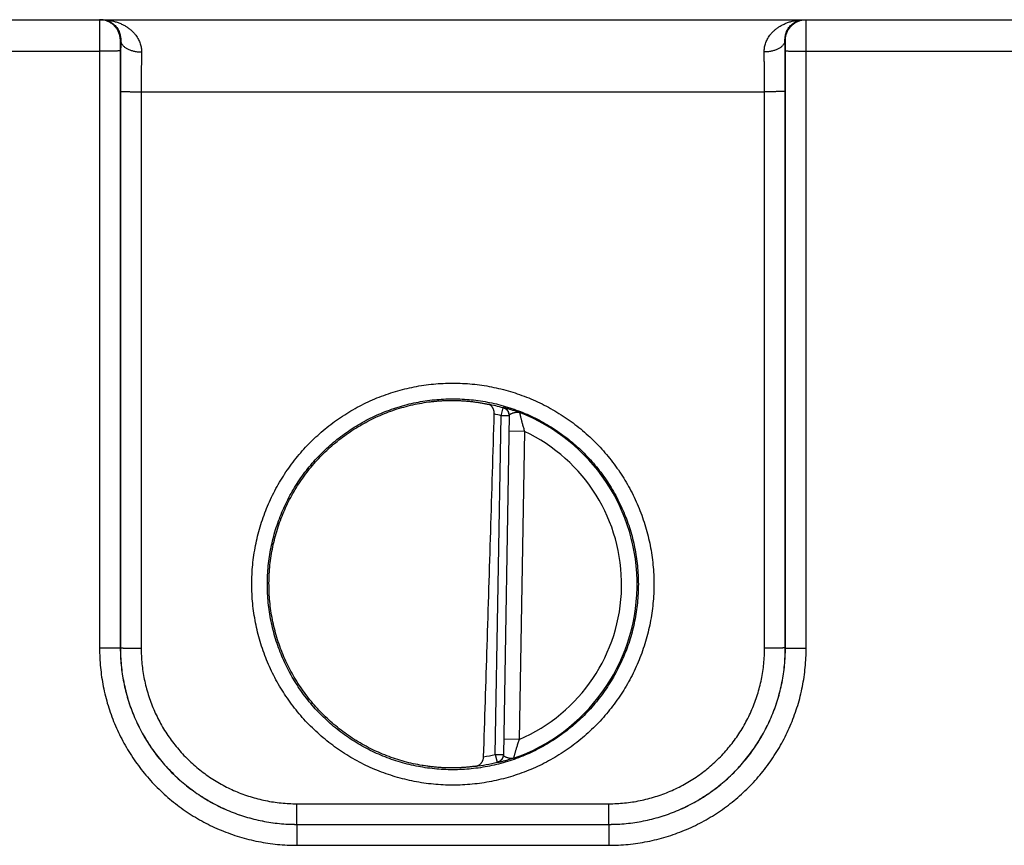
# Model space of a CAD drawing. Header units: inches. Extents: x 0 to 34, y 0 to 22.
# Tile 46 of 109: x 22.1 to 23.1, y 7 to 7.8. Entities that reach past the tile are written whole.
import ezdxf

# ---------------------------------------------------------------- set-up
doc = ezdxf.new("R2010")
doc.units = ezdxf.units.IN
doc.header["$LTSCALE"] = 1.87
doc.header["$MEASUREMENT"] = 0
doc.layers.get('0').update_dxf_attribs({"linetype": 'CONTINUOUS'})

msp = doc.modelspace()

# ---------------------------------------------------------------- linework, layer by layer
at = {"color": 7, "linetype": 'CONTINUOUS'}
for p, q in [((18.29176, 7.80806), (26.0058, 7.80806)), ((22.20179, 7.78806), (22.20145, 7.78806)), ((22.84208, 7.78806), (22.84174, 7.78806)), ((21.93225, 7.7778), (22.18128, 7.7778)), ((22.18128, 7.7778), (22.18137, 7.20246)), ((22.20127, 7.77798), (22.20136, 7.20263)), ((22.84217, 7.20263), (22.84225, 7.77798)), ((22.86216, 7.20246), (22.86225, 7.7778)), ((22.86225, 7.7778), (23.11128, 7.7778)), ((22.20153, 7.73885), (22.20145, 7.20272)), ((22.22153, 7.73867), (22.22144, 7.20254)), ((22.22153, 7.73867), (22.822, 7.73867)), ((22.82208, 7.20254), (22.822, 7.73867)), ((22.84208, 7.20272), (22.842, 7.73885)), ((22.56823, 7.42643), (22.57039, 7.434)), ((22.56253, 7.10018), (22.56823, 7.42643)), ((22.5761, 7.42629), (22.56823, 7.42643)), ((22.57611, 7.42665), (22.5704, 7.09968)), ((22.59084, 7.41122), (22.57584, 7.41149)), ((22.59084, 7.41122), (22.58566, 7.11458)), ((22.20136, 7.20263), (22.20145, 7.20272)), ((22.84217, 7.20263), (22.84208, 7.20272)), ((22.58566, 7.11458), (22.57066, 7.11484)), ((22.56253, 7.10018), (22.57041, 7.10004)), ((22.56253, 7.10018), (22.56443, 7.09254)), ((22.3714, 7.05254), (22.67213, 7.05254)), ((22.3714, 7.03272), (22.3714, 7.05254)), ((22.67213, 7.03272), (22.67213, 7.05254)), ((22.37137, 7.03269), (22.3714, 7.03272)), ((22.37137, 7.03269), (22.67216, 7.03269)), ((22.37137, 7.03269), (22.37137, 7.01252)), ((22.3714, 7.03272), (22.67213, 7.03272)), ((22.67216, 7.03269), (22.67213, 7.03272)), ((22.67216, 7.03269), (22.67216, 7.01252)), ((22.37137, 7.01252), (22.67216, 7.01252))]:
    msp.add_line(p, q, dxfattribs=at)
for radius, start, end in [(0.17675, 74.03059, 78.93522), (0.16888, 74.03064, 76.33344), (0.17756, 289.20158, 68.79843), (0.16257, 293.14471, 64.85529), (0.16888, 280.09603, 283.9696), (0.17675, 277.00613, 283.96941)]:
    msp.add_arc((22.52176, 7.26406), radius, start, end, dxfattribs=at)
for points, knots in [([(22.18145, 7.80806), (22.18142, 7.80806), (22.18146, 7.80788), (22.1814, 7.80769), (22.18142, 7.80723), (22.1814, 7.80666), (22.18139, 7.80591), (22.18137, 7.805), (22.18136, 7.80394), (22.18135, 7.80274), (22.18134, 7.80139), (22.18133, 7.79991), (22.18132, 7.79831), (22.18131, 7.7966), (22.18131, 7.79478), (22.1813, 7.79286), (22.18129, 7.79086), (22.18129, 7.7888), (22.18128, 7.78667), (22.18128, 7.78449), (22.18128, 7.78228), (22.18128, 7.78005), (22.18128, 7.77855), (22.18128, 7.7778)], [0, 0, 0, 0, 0.002841, 0.011259, 0.025222, 0.044656, 0.069451, 0.099468, 0.134537, 0.174456, 0.219003, 0.267926, 0.320945, 0.377757, 0.438036, 0.501426, 0.567554, 0.636035, 0.706483, 0.778501, 0.851692, 0.925659, 1, 1, 1, 1]), ([(22.18309, 7.80806), (22.18403, 7.80806), (22.18589, 7.80792), (22.18861, 7.80727), (22.19115, 7.80624), (22.19345, 7.80488), (22.19547, 7.80327), (22.19719, 7.80147), (22.19861, 7.79955), (22.19973, 7.79757), (22.20058, 7.79559), (22.20119, 7.79362), (22.20158, 7.79171), (22.20178, 7.78986), (22.20181, 7.78865), (22.20179, 7.78806)], [0, 0, 0, 0, 0.092108, 0.183424, 0.273266, 0.360815, 0.445509, 0.526969, 0.604937, 0.679296, 0.7501, 0.817359, 0.881216, 0.941959, 1, 1, 1, 1]), ([(22.18309, 7.80806), (22.18442, 7.80806), (22.18706, 7.80795), (22.19096, 7.80747), (22.19474, 7.80669), (22.19835, 7.80563), (22.20173, 7.80432), (22.20486, 7.8028), (22.20771, 7.8011), (22.21027, 7.79927), (22.21255, 7.79733), (22.21453, 7.79532), (22.21624, 7.79326), (22.21769, 7.79117), (22.21889, 7.78908), (22.21986, 7.787), (22.22062, 7.78493), (22.22118, 7.7829), (22.22156, 7.78089), (22.22177, 7.77891), (22.2218, 7.7776), (22.22179, 7.77695)], [0, 0, 0, 0, 0.072282, 0.143788, 0.213995, 0.282317, 0.348216, 0.411364, 0.471545, 0.528704, 0.582835, 0.634074, 0.68256, 0.728515, 0.772164, 0.81375, 0.853543, 0.891783, 0.92874, 0.964706, 1, 1, 1, 1]), ([(22.20145, 7.78806), (22.20145, 7.78861), (22.2014, 7.78972), (22.2012, 7.79136), (22.20086, 7.79298), (22.20039, 7.79456), (22.19979, 7.79611), (22.19906, 7.79759), (22.19821, 7.79901), (22.19725, 7.80036), (22.19618, 7.80162), (22.19501, 7.80279), (22.19375, 7.80386), (22.1924, 7.80482), (22.19098, 7.80567), (22.18949, 7.8064), (22.18795, 7.807), (22.18637, 7.80747), (22.18475, 7.80781), (22.18365, 7.80795), (22.1831, 7.80799)], [0, 0, 0, 0, 0.055559, 0.111117, 0.166676, 0.222235, 0.277793, 0.333351, 0.388908, 0.444465, 0.500021, 0.555577, 0.611132, 0.666686, 0.722239, 0.777792, 0.833345, 0.888897, 0.944449, 1, 1, 1, 1]), ([(22.82174, 7.77695), (22.82173, 7.7776), (22.82176, 7.77891), (22.82197, 7.78089), (22.82235, 7.7829), (22.82291, 7.78493), (22.82366, 7.787), (22.82464, 7.78908), (22.82584, 7.79117), (22.82729, 7.79326), (22.829, 7.79532), (22.83098, 7.79733), (22.83326, 7.79927), (22.83582, 7.8011), (22.83867, 7.8028), (22.8418, 7.80432), (22.84518, 7.80563), (22.84879, 7.80669), (22.85257, 7.80747), (22.85647, 7.80795), (22.85911, 7.80806), (22.86044, 7.80806)], [0, 0, 0, 0, 0.035294, 0.07126, 0.108217, 0.146457, 0.18625, 0.227836, 0.271485, 0.31744, 0.365925, 0.417164, 0.471296, 0.528455, 0.588636, 0.651784, 0.717683, 0.786005, 0.856212, 0.927718, 1, 1, 1, 1]), ([(22.84174, 7.78806), (22.84172, 7.78865), (22.84175, 7.78986), (22.84195, 7.79171), (22.84234, 7.79362), (22.84295, 7.79559), (22.8438, 7.79757), (22.84492, 7.79955), (22.84634, 7.80147), (22.84806, 7.80327), (22.85008, 7.80488), (22.85238, 7.80624), (22.85492, 7.80727), (22.85763, 7.80792), (22.8595, 7.80806), (22.86044, 7.80806)], [0, 0, 0, 0, 0.058042, 0.118785, 0.182642, 0.249901, 0.320704, 0.395064, 0.473032, 0.554491, 0.639186, 0.726734, 0.816576, 0.907892, 1, 1, 1, 1]), ([(22.84208, 7.78806), (22.84208, 7.78861), (22.84213, 7.78972), (22.84233, 7.79136), (22.84267, 7.79298), (22.84314, 7.79456), (22.84374, 7.79611), (22.84447, 7.79759), (22.84532, 7.79901), (22.84628, 7.80036), (22.84735, 7.80162), (22.84852, 7.80279), (22.84978, 7.80386), (22.85113, 7.80482), (22.85255, 7.80567), (22.85404, 7.8064), (22.85558, 7.807), (22.85716, 7.80747), (22.85878, 7.80781), (22.85988, 7.80795), (22.86043, 7.80799)], [0, 0, 0, 0, 0.055559, 0.111117, 0.166676, 0.222235, 0.277793, 0.333351, 0.388908, 0.444465, 0.500021, 0.555577, 0.611132, 0.666686, 0.722239, 0.777792, 0.833345, 0.888897, 0.944449, 1, 1, 1, 1]), ([(22.86225, 7.7778), (22.86225, 7.77855), (22.86225, 7.78005), (22.86225, 7.78228), (22.86225, 7.78449), (22.86224, 7.78667), (22.86224, 7.7888), (22.86224, 7.79086), (22.86223, 7.79286), (22.86222, 7.79478), (22.86221, 7.7966), (22.86221, 7.79831), (22.8622, 7.79991), (22.86219, 7.80139), (22.86218, 7.80274), (22.86217, 7.80394), (22.86215, 7.805), (22.86214, 7.80591), (22.86213, 7.80666), (22.86211, 7.80723), (22.86212, 7.80769), (22.86207, 7.80788), (22.86211, 7.80806), (22.86208, 7.80806)], [0, 0, 0, 0, 0.074341, 0.148308, 0.221499, 0.293517, 0.363965, 0.432446, 0.498574, 0.561964, 0.622243, 0.679055, 0.732074, 0.780997, 0.825544, 0.865463, 0.900532, 0.930549, 0.955344, 0.974778, 0.988741, 0.997159, 1, 1, 1, 1]), ([(22.20145, 7.78806), (22.20143, 7.78806), (22.20143, 7.78796), (22.20141, 7.78785), (22.2014, 7.78759), (22.20138, 7.78727), (22.20137, 7.78684), (22.20135, 7.78633), (22.20134, 7.78574), (22.20132, 7.78508), (22.20131, 7.78434), (22.2013, 7.78355), (22.20129, 7.7827), (22.20129, 7.7818), (22.20128, 7.78087), (22.20128, 7.77992), (22.20127, 7.77895), (22.20127, 7.7783), (22.20127, 7.77798)], [0, 0, 0, 0, 0.004998, 0.019355, 0.043237, 0.076494, 0.118685, 0.169323, 0.228005, 0.294209, 0.367256, 0.446347, 0.530735, 0.619703, 0.712284, 0.80732, 0.903618, 1, 1, 1, 1]), ([(22.20179, 7.78806), (22.20178, 7.7866), (22.20174, 7.78361), (22.2017, 7.77904), (22.20166, 7.77433), (22.20163, 7.76949), (22.2016, 7.76454), (22.20157, 7.7595), (22.20155, 7.75439), (22.20154, 7.74923), (22.20153, 7.74405), (22.20153, 7.74058), (22.20153, 7.73885)], [0, 0, 0, 0, 0.089434, 0.182259, 0.278114, 0.376607, 0.477336, 0.579876, 0.683816, 0.788752, 0.89428, 1, 1, 1, 1]), ([(22.20179, 7.78806), (22.2018, 7.78774), (22.20187, 7.78709), (22.20212, 7.78613), (22.20252, 7.78519), (22.20307, 7.78427), (22.20375, 7.78338), (22.20457, 7.78252), (22.20552, 7.78171), (22.20658, 7.78095), (22.20776, 7.78024), (22.20905, 7.77958), (22.21042, 7.779), (22.21189, 7.77847), (22.21342, 7.77802), (22.21502, 7.77765), (22.21667, 7.77735), (22.21835, 7.77713), (22.22007, 7.77699), (22.22121, 7.77696), (22.22179, 7.77695)], [0, 0, 0, 0, 0.038863, 0.078512, 0.119519, 0.162361, 0.20741, 0.254921, 0.305047, 0.357844, 0.413288, 0.471283, 0.531674, 0.594258, 0.658788, 0.724984, 0.792539, 0.861125, 0.930396, 1, 1, 1, 1]), ([(22.84174, 7.78806), (22.84173, 7.78774), (22.84166, 7.78709), (22.84141, 7.78613), (22.84101, 7.78519), (22.84046, 7.78427), (22.83978, 7.78338), (22.83896, 7.78252), (22.83801, 7.78171), (22.83695, 7.78095), (22.83577, 7.78024), (22.83448, 7.77958), (22.83311, 7.779), (22.83164, 7.77847), (22.83011, 7.77802), (22.82851, 7.77765), (22.82686, 7.77735), (22.82518, 7.77713), (22.82346, 7.77699), (22.82231, 7.77696), (22.82174, 7.77695)], [0, 0, 0, 0, 0.038863, 0.078513, 0.119521, 0.162364, 0.207413, 0.254925, 0.305052, 0.35785, 0.413294, 0.471289, 0.53168, 0.594264, 0.658793, 0.724988, 0.792543, 0.861127, 0.930397, 1, 1, 1, 1]), ([(22.842, 7.73885), (22.842, 7.74058), (22.842, 7.74405), (22.84199, 7.74923), (22.84198, 7.75439), (22.84196, 7.7595), (22.84193, 7.76454), (22.8419, 7.76949), (22.84187, 7.77433), (22.84183, 7.77904), (22.84179, 7.78361), (22.84175, 7.7866), (22.84174, 7.78806)], [0, 0, 0, 0, 0.105721, 0.21125, 0.316187, 0.420126, 0.522665, 0.623391, 0.721883, 0.817737, 0.910563, 1, 1, 1, 1]), ([(22.84225, 7.77798), (22.84225, 7.7783), (22.84225, 7.77895), (22.84225, 7.77992), (22.84225, 7.78087), (22.84224, 7.7818), (22.84224, 7.7827), (22.84223, 7.78355), (22.84222, 7.78434), (22.84221, 7.78508), (22.84219, 7.78574), (22.84218, 7.78633), (22.84216, 7.78684), (22.84215, 7.78727), (22.84213, 7.78759), (22.84212, 7.78785), (22.8421, 7.78796), (22.8421, 7.78806), (22.84208, 7.78806)], [0, 0, 0, 0, 0.096382, 0.19268, 0.287716, 0.380297, 0.469265, 0.553653, 0.632744, 0.705791, 0.771995, 0.830677, 0.881315, 0.923506, 0.956763, 0.980645, 0.995002, 1, 1, 1, 1]), ([(22.20127, 7.77798), (22.20124, 7.77796), (22.20112, 7.77796), (22.20087, 7.77794), (22.20047, 7.77793), (22.19993, 7.77791), (22.19925, 7.7779), (22.19844, 7.77789), (22.1975, 7.77788), (22.19644, 7.77786), (22.19526, 7.77785), (22.19398, 7.77784), (22.19261, 7.77783), (22.19115, 7.77782), (22.18962, 7.77782), (22.18803, 7.77781), (22.18638, 7.77781), (22.1847, 7.7778), (22.183, 7.7778), (22.18185, 7.7778), (22.18128, 7.7778)], [0, 0, 0, 0, 0.005279, 0.017929, 0.037879, 0.064985, 0.099048, 0.139814, 0.18698, 0.240197, 0.299068, 0.363155, 0.431981, 0.505034, 0.58177, 0.661619, 0.743986, 0.828258, 0.913808, 1, 1, 1, 1]), ([(22.22179, 7.77695), (22.22177, 7.7758), (22.22174, 7.77347), (22.2217, 7.76991), (22.22166, 7.76625), (22.22162, 7.76249), (22.22159, 7.75865), (22.22157, 7.75474), (22.22155, 7.75077), (22.22154, 7.74676), (22.22153, 7.74272), (22.22153, 7.74003), (22.22153, 7.73867)], [0, 0, 0, 0, 0.089922, 0.182969, 0.278818, 0.377145, 0.47762, 0.579901, 0.683635, 0.788467, 0.894041, 1, 1, 1, 1]), ([(22.822, 7.73867), (22.822, 7.74003), (22.822, 7.74272), (22.82199, 7.74676), (22.82198, 7.75077), (22.82196, 7.75474), (22.82193, 7.75865), (22.82191, 7.76249), (22.82187, 7.76625), (22.82183, 7.76991), (22.82179, 7.77347), (22.82176, 7.7758), (22.82174, 7.77695)], [0, 0, 0, 0, 0.105956, 0.211526, 0.316355, 0.420089, 0.52237, 0.622846, 0.721176, 0.817028, 0.910078, 1, 1, 1, 1]), ([(22.84225, 7.77798), (22.84229, 7.77796), (22.84241, 7.77796), (22.84266, 7.77794), (22.84306, 7.77793), (22.8436, 7.77791), (22.84428, 7.7779), (22.84509, 7.77789), (22.84603, 7.77788), (22.84709, 7.77786), (22.84827, 7.77785), (22.84955, 7.77784), (22.85092, 7.77783), (22.85238, 7.77782), (22.85391, 7.77782), (22.8555, 7.77781), (22.85714, 7.77781), (22.85883, 7.7778), (22.86053, 7.7778), (22.86168, 7.7778), (22.86225, 7.7778)], [0, 0, 0, 0, 0.005279, 0.017929, 0.037879, 0.064985, 0.099048, 0.139814, 0.18698, 0.240197, 0.299068, 0.363155, 0.431981, 0.505034, 0.58177, 0.661619, 0.743986, 0.828258, 0.913808, 1, 1, 1, 1]), ([(22.20153, 7.73885), (22.20156, 7.73883), (22.20169, 7.73884), (22.20193, 7.73881), (22.20233, 7.7388), (22.20287, 7.73879), (22.20355, 7.73877), (22.20437, 7.73876), (22.20531, 7.73875), (22.20637, 7.73874), (22.20754, 7.73872), (22.20882, 7.73871), (22.21019, 7.73871), (22.21165, 7.7387), (22.21318, 7.73869), (22.21478, 7.73868), (22.21642, 7.73868), (22.2181, 7.73868), (22.21981, 7.73867), (22.22095, 7.73867), (22.22153, 7.73867)], [0, 0, 0, 0, 0.005279, 0.017929, 0.037879, 0.064985, 0.099047, 0.139813, 0.18698, 0.240197, 0.299067, 0.363154, 0.43198, 0.505033, 0.58177, 0.661618, 0.743986, 0.828258, 0.913808, 1, 1, 1, 1]), ([(22.842, 7.73885), (22.84197, 7.73883), (22.84184, 7.73884), (22.8416, 7.73881), (22.8412, 7.7388), (22.84066, 7.73879), (22.83998, 7.73877), (22.83916, 7.73876), (22.83822, 7.73875), (22.83716, 7.73874), (22.83599, 7.73872), (22.83471, 7.73871), (22.83334, 7.73871), (22.83188, 7.7387), (22.83035, 7.73869), (22.82875, 7.73868), (22.82711, 7.73868), (22.82543, 7.73868), (22.82372, 7.73867), (22.82258, 7.73867), (22.822, 7.73867)], [0, 0, 0, 0, 0.005279, 0.017929, 0.037879, 0.064985, 0.099047, 0.139813, 0.18698, 0.240197, 0.299067, 0.363154, 0.43198, 0.505033, 0.58177, 0.661618, 0.743986, 0.828258, 0.913808, 1, 1, 1, 1]), ([(22.52176, 7.07046), (22.51865, 7.07046), (22.51241, 7.07061), (22.50306, 7.07129), (22.49376, 7.07242), (22.48452, 7.074), (22.47537, 7.07602), (22.46632, 7.07848), (22.45741, 7.08138), (22.44865, 7.08471), (22.44006, 7.08845), (22.43166, 7.0926), (22.42348, 7.09716), (22.41552, 7.1021), (22.40782, 7.10743), (22.40038, 7.11312), (22.39322, 7.11916), (22.38637, 7.12554), (22.37983, 7.13224), (22.37362, 7.13925), (22.36776, 7.14655), (22.36226, 7.15412), (22.35713, 7.16196), (22.35239, 7.17003), (22.34804, 7.17832), (22.34409, 7.18681), (22.34057, 7.19548), (22.33746, 7.20431), (22.33478, 7.21328), (22.33255, 7.22237), (22.33075, 7.23156), (22.3294, 7.24082), (22.32849, 7.25014), (22.32804, 7.25949), (22.32804, 7.26885), (22.32849, 7.2782), (22.3294, 7.28752), (22.33075, 7.29678), (22.33255, 7.30597), (22.33479, 7.31506), (22.33746, 7.32403), (22.34057, 7.33286), (22.3441, 7.34153), (22.34804, 7.35002), (22.35239, 7.35831), (22.35713, 7.36638), (22.36226, 7.37421), (22.36776, 7.38178), (22.37362, 7.38909), (22.37983, 7.39609), (22.38637, 7.4028), (22.39322, 7.40918), (22.40038, 7.41522), (22.40782, 7.4209), (22.41553, 7.42623), (22.42348, 7.43117), (22.43167, 7.43573), (22.44007, 7.43988), (22.44865, 7.44362), (22.45742, 7.44695), (22.46633, 7.44985), (22.47537, 7.45231), (22.48452, 7.45433), (22.49376, 7.45591), (22.50306, 7.45704), (22.51241, 7.45772), (22.51865, 7.45787), (22.52176, 7.45787)], [0, 0, 0, 0, 0.015372, 0.030766, 0.046169, 0.06157, 0.076965, 0.092359, 0.107754, 0.123148, 0.138541, 0.153931, 0.169321, 0.184709, 0.200096, 0.215482, 0.230866, 0.246249, 0.261631, 0.277012, 0.292392, 0.307772, 0.323151, 0.33853, 0.353909, 0.369287, 0.384666, 0.400044, 0.415423, 0.430801, 0.44618, 0.461559, 0.476937, 0.492316, 0.507694, 0.523073, 0.538452, 0.55383, 0.569209, 0.584588, 0.599966, 0.615345, 0.630723, 0.646101, 0.66148, 0.676859, 0.692238, 0.707618, 0.722998, 0.738379, 0.75376, 0.769143, 0.784526, 0.799912, 0.815298, 0.830686, 0.846075, 0.861465, 0.876857, 0.892251, 0.907646, 0.923039, 0.938434, 0.953835, 0.969237, 0.984629, 1, 1, 1, 1]), ([(22.52176, 7.45787), (22.52488, 7.45787), (22.53112, 7.45772), (22.54047, 7.45704), (22.54977, 7.45591), (22.55901, 7.45433), (22.56816, 7.45231), (22.57721, 7.44984), (22.58612, 7.44695), (22.59488, 7.44362), (22.60347, 7.43988), (22.61186, 7.43572), (22.62005, 7.43117), (22.62801, 7.42622), (22.63571, 7.4209), (22.64315, 7.41521), (22.65031, 7.40917), (22.65716, 7.40279), (22.6637, 7.39609), (22.66991, 7.38908), (22.67577, 7.38178), (22.68127, 7.3742), (22.6864, 7.36637), (22.69114, 7.3583), (22.69549, 7.35001), (22.69943, 7.34152), (22.70296, 7.33285), (22.70607, 7.32402), (22.70874, 7.31505), (22.71098, 7.30596), (22.71278, 7.29677), (22.71413, 7.28751), (22.71504, 7.27819), (22.71549, 7.26884), (22.71549, 7.25948), (22.71504, 7.25013), (22.71413, 7.24081), (22.71278, 7.23155), (22.71098, 7.22236), (22.70874, 7.21327), (22.70607, 7.2043), (22.70296, 7.19547), (22.69943, 7.1868), (22.69549, 7.17831), (22.69114, 7.17002), (22.6864, 7.16195), (22.68127, 7.15412), (22.67577, 7.14654), (22.66991, 7.13924), (22.6637, 7.13223), (22.65716, 7.12553), (22.65031, 7.11915), (22.64315, 7.11311), (22.63571, 7.10742), (22.628, 7.1021), (22.62005, 7.09716), (22.61186, 7.0926), (22.60346, 7.08845), (22.59488, 7.0847), (22.58611, 7.08138), (22.5772, 7.07848), (22.56816, 7.07602), (22.55901, 7.074), (22.54977, 7.07242), (22.54047, 7.07129), (22.53112, 7.07061), (22.52488, 7.07046), (22.52176, 7.07046)], [0, 0, 0, 0, 0.015372, 0.030766, 0.046169, 0.06157, 0.076965, 0.092359, 0.107754, 0.123148, 0.13854, 0.153931, 0.169321, 0.184709, 0.200096, 0.215481, 0.230865, 0.246248, 0.26163, 0.277012, 0.292392, 0.307772, 0.323151, 0.33853, 0.353908, 0.369287, 0.384665, 0.400044, 0.415422, 0.430801, 0.446179, 0.461558, 0.476937, 0.492315, 0.507694, 0.523072, 0.538451, 0.55383, 0.569208, 0.584587, 0.599965, 0.615344, 0.630722, 0.646101, 0.661479, 0.676858, 0.692237, 0.707617, 0.722997, 0.738378, 0.75376, 0.769142, 0.784526, 0.799911, 0.815298, 0.830685, 0.846074, 0.861465, 0.876857, 0.892251, 0.907646, 0.923039, 0.938434, 0.953835, 0.969237, 0.984629, 1, 1, 1, 1]), ([(22.52176, 7.08533), (22.51879, 7.08533), (22.51285, 7.08547), (22.50396, 7.08614), (22.49512, 7.08725), (22.48634, 7.0888), (22.47765, 7.09078), (22.46907, 7.09319), (22.46062, 7.09603), (22.45232, 7.09929), (22.4442, 7.10296), (22.43626, 7.10702), (22.42854, 7.11148), (22.42106, 7.11632), (22.41382, 7.12152), (22.40685, 7.12708), (22.40016, 7.13297), (22.39378, 7.1392), (22.38772, 7.14573), (22.38199, 7.15256), (22.37661, 7.15967), (22.37158, 7.16703), (22.36694, 7.17464), (22.36267, 7.18247), (22.3588, 7.1905), (22.35534, 7.19872), (22.35229, 7.20709), (22.34967, 7.21561), (22.34747, 7.22425), (22.3457, 7.23299), (22.34437, 7.2418), (22.34348, 7.25067), (22.34304, 7.25958), (22.34304, 7.26849), (22.34348, 7.27739), (22.34437, 7.28626), (22.3457, 7.29508), (22.34747, 7.30382), (22.34967, 7.31246), (22.35229, 7.32097), (22.35534, 7.32935), (22.3588, 7.33757), (22.36267, 7.3456), (22.36694, 7.35343), (22.37158, 7.36103), (22.37661, 7.3684), (22.38199, 7.3755), (22.38772, 7.38233), (22.39378, 7.38887), (22.40016, 7.39509), (22.40685, 7.40099), (22.41382, 7.40655), (22.42106, 7.41175), (22.42854, 7.41659), (22.43626, 7.42104), (22.4442, 7.42511), (22.45232, 7.42878), (22.46062, 7.43203), (22.46907, 7.43487), (22.47765, 7.43729), (22.48634, 7.43927), (22.49512, 7.44082), (22.50396, 7.44193), (22.51285, 7.44259), (22.51879, 7.44274), (22.52176, 7.44274)], [0, 0, 0, 0, 0.015873, 0.031745, 0.047618, 0.06349, 0.079363, 0.095235, 0.111108, 0.126981, 0.142853, 0.158726, 0.174599, 0.190472, 0.206344, 0.222217, 0.23809, 0.253963, 0.269837, 0.28571, 0.301583, 0.317456, 0.33333, 0.349203, 0.365076, 0.380949, 0.396823, 0.412696, 0.42857, 0.444443, 0.460316, 0.47619, 0.492063, 0.507937, 0.52381, 0.539683, 0.555557, 0.57143, 0.587304, 0.603177, 0.61905, 0.634924, 0.650797, 0.66667, 0.682544, 0.698417, 0.71429, 0.730163, 0.746036, 0.76191, 0.777783, 0.793656, 0.809528, 0.825401, 0.841274, 0.857147, 0.873019, 0.888892, 0.904765, 0.920637, 0.93651, 0.952382, 0.968255, 0.984127, 1, 1, 1, 1]), ([(22.49223, 7.08945), (22.48933, 7.08994), (22.48355, 7.09107), (22.47498, 7.09319), (22.46652, 7.09573), (22.4582, 7.0987), (22.45003, 7.10207), (22.44205, 7.10584), (22.43426, 7.11001), (22.42669, 7.11456), (22.41936, 7.11949), (22.41228, 7.12477), (22.40547, 7.1304), (22.39895, 7.13636), (22.39274, 7.14264), (22.38685, 7.14922), (22.38129, 7.15608), (22.37608, 7.16322), (22.37123, 7.1706), (22.36676, 7.17822), (22.36267, 7.18605), (22.35898, 7.19408), (22.35569, 7.20228), (22.35281, 7.21063), (22.35036, 7.21912), (22.34833, 7.22771), (22.34673, 7.2364), (22.34557, 7.24516), (22.34484, 7.25396), (22.34456, 7.26279), (22.34471, 7.27163), (22.3453, 7.28044), (22.34634, 7.28921), (22.3478, 7.29792), (22.34971, 7.30655), (22.35203, 7.31507), (22.35478, 7.32347), (22.35795, 7.33172), (22.36152, 7.33979), (22.36549, 7.34769), (22.36985, 7.35537), (22.37459, 7.36283), (22.37969, 7.37004), (22.38514, 7.37699), (22.39094, 7.38365), (22.39706, 7.39002), (22.40348, 7.39608), (22.41021, 7.40181), (22.41721, 7.4072), (22.42447, 7.41223), (22.43197, 7.4169), (22.43969, 7.42118), (22.44762, 7.42507), (22.45573, 7.42857), (22.46401, 7.43166), (22.47243, 7.43432), (22.48097, 7.43657), (22.48961, 7.43839), (22.49543, 7.43931), (22.49835, 7.4397)], [0, 0, 0, 0, 0.017536, 0.035088, 0.052632, 0.070163, 0.087711, 0.105261, 0.122793, 0.140336, 0.157889, 0.175428, 0.192964, 0.210516, 0.228062, 0.245594, 0.263144, 0.280696, 0.29823, 0.315774, 0.333328, 0.350869, 0.368406, 0.385959, 0.403508, 0.421041, 0.438591, 0.456144, 0.47368, 0.491224, 0.508778, 0.526322, 0.543858, 0.561411, 0.578961, 0.596494, 0.614043, 0.631596, 0.649133, 0.666674, 0.684228, 0.701772, 0.719306, 0.736857, 0.754407, 0.771939, 0.789485, 0.807037, 0.824573, 0.842112, 0.859664, 0.877208, 0.89474, 0.912289, 0.929838, 0.947368, 0.964912, 0.982464, 1, 1, 1, 1]), ([(22.49835, 7.4397), (22.49967, 7.43988), (22.5023, 7.4402), (22.50624, 7.44058), (22.51017, 7.44088), (22.51406, 7.44108), (22.51792, 7.44119), (22.52049, 7.4412), (22.52176, 7.44119)], [0, 0, 0, 0, 0.170011, 0.338814, 0.506317, 0.67242, 0.83702, 1, 1, 1, 1]), ([(22.52176, 7.44274), (22.52473, 7.44274), (22.53068, 7.44259), (22.53956, 7.44193), (22.54841, 7.44082), (22.55719, 7.43927), (22.56588, 7.43729), (22.57446, 7.43487), (22.58291, 7.43203), (22.59121, 7.42878), (22.59933, 7.42511), (22.60727, 7.42104), (22.61499, 7.41659), (22.62247, 7.41175), (22.62971, 7.40655), (22.63668, 7.40099), (22.64337, 7.39509), (22.64975, 7.38887), (22.65581, 7.38233), (22.66154, 7.3755), (22.66692, 7.3684), (22.67194, 7.36103), (22.67659, 7.35343), (22.68086, 7.3456), (22.68472, 7.33757), (22.68819, 7.32935), (22.69124, 7.32097), (22.69386, 7.31246), (22.69606, 7.30382), (22.69783, 7.29508), (22.69916, 7.28626), (22.70005, 7.27739), (22.70049, 7.26849), (22.70049, 7.25958), (22.70005, 7.25067), (22.69916, 7.2418), (22.69783, 7.23299), (22.69606, 7.22425), (22.69386, 7.21561), (22.69124, 7.20709), (22.68819, 7.19872), (22.68472, 7.1905), (22.68086, 7.18247), (22.67659, 7.17464), (22.67194, 7.16703), (22.66692, 7.15967), (22.66154, 7.15256), (22.65581, 7.14573), (22.64975, 7.1392), (22.64337, 7.13297), (22.63668, 7.12708), (22.62971, 7.12152), (22.62247, 7.11632), (22.61499, 7.11148), (22.60727, 7.10702), (22.59933, 7.10296), (22.59121, 7.09929), (22.58291, 7.09603), (22.57446, 7.09319), (22.56588, 7.09078), (22.55719, 7.0888), (22.54841, 7.08725), (22.53956, 7.08614), (22.53068, 7.08547), (22.52473, 7.08533), (22.52176, 7.08533)], [0, 0, 0, 0, 0.015873, 0.031745, 0.047618, 0.06349, 0.079363, 0.095235, 0.111108, 0.126981, 0.142853, 0.158726, 0.174599, 0.190472, 0.206344, 0.222217, 0.23809, 0.253964, 0.269837, 0.28571, 0.301583, 0.317456, 0.33333, 0.349203, 0.365076, 0.38095, 0.396823, 0.412696, 0.42857, 0.444443, 0.460317, 0.47619, 0.492063, 0.507937, 0.52381, 0.539684, 0.555557, 0.57143, 0.587304, 0.603177, 0.619051, 0.634924, 0.650797, 0.66667, 0.682544, 0.698417, 0.71429, 0.730163, 0.746037, 0.76191, 0.777783, 0.793656, 0.809528, 0.825401, 0.841274, 0.857147, 0.873019, 0.888892, 0.904765, 0.920637, 0.93651, 0.952382, 0.968255, 0.984127, 1, 1, 1, 1]), ([(22.52176, 7.44119), (22.52315, 7.44119), (22.52589, 7.44114), (22.52997, 7.44097), (22.53398, 7.4407), (22.5379, 7.44035), (22.54171, 7.43991), (22.54542, 7.43941), (22.54898, 7.43884), (22.55239, 7.43822), (22.55461, 7.43776), (22.55569, 7.43753)], [0, 0, 0, 0, 0.121213, 0.2408, 0.358349, 0.473648, 0.586203, 0.695703, 0.801483, 0.903109, 1, 1, 1, 1]), ([(22.56167, 7.42816), (22.56167, 7.42841), (22.56167, 7.4289), (22.56163, 7.42965), (22.56153, 7.43041), (22.56138, 7.43118), (22.56117, 7.43195), (22.56091, 7.43271), (22.56059, 7.43345), (22.5602, 7.43417), (22.55975, 7.43485), (22.55923, 7.43549), (22.55864, 7.43606), (22.55799, 7.43656), (22.55728, 7.43699), (22.55651, 7.43732), (22.55596, 7.43747), (22.55569, 7.43753)], [0, 0, 0, 0, 0.060551, 0.12303, 0.18685, 0.251815, 0.31799, 0.384828, 0.452049, 0.519806, 0.587666, 0.655513, 0.7236, 0.791729, 0.860161, 0.929513, 1, 1, 1, 1]), ([(22.55137, 7.0978), (22.55253, 7.13346), (22.55485, 7.20582), (22.55828, 7.31594), (22.56054, 7.3904), (22.56167, 7.42816)], [0, 0, 0, 0, 0.32385, 0.657103, 1, 1, 1, 1]), ([(22.57039, 7.434), (22.57039, 7.43404), (22.57039, 7.43412), (22.5704, 7.43424), (22.5704, 7.43432), (22.5704, 7.43436)], [0, 0, 0, 0, 0.333446, 0.666738, 1, 1, 1, 1]), ([(22.5761, 7.42665), (22.57609, 7.42682), (22.57607, 7.42727), (22.57596, 7.428), (22.57574, 7.42883), (22.57543, 7.42964), (22.57504, 7.4304), (22.57457, 7.43112), (22.57402, 7.43178), (22.5734, 7.43238), (22.57272, 7.43291), (22.57199, 7.43336), (22.57121, 7.43373), (22.57067, 7.43392), (22.57039, 7.434)], [0, 0, 0, 0, 0.050176, 0.136517, 0.222859, 0.309202, 0.395547, 0.481893, 0.568241, 0.65459, 0.74094, 0.827292, 0.913645, 1, 1, 1, 1]), ([(22.5704, 7.43436), (22.5704, 7.43438), (22.57056, 7.43436), (22.57075, 7.43434), (22.57118, 7.43425), (22.57173, 7.43413), (22.57247, 7.43395), (22.57336, 7.43372), (22.57442, 7.43343), (22.57563, 7.43308), (22.577, 7.43267), (22.57852, 7.4322), (22.58019, 7.43166), (22.58201, 7.43105), (22.58395, 7.43036), (22.58529, 7.42987), (22.58598, 7.42961)], [0, 0, 0, 0, 0.004918, 0.019676, 0.044762, 0.080313, 0.126394, 0.183101, 0.250316, 0.327733, 0.415227, 0.512875, 0.620545, 0.737934, 0.864557, 1, 1, 1, 1]), ([(22.57611, 7.42665), (22.57611, 7.42694), (22.57609, 7.42751), (22.57597, 7.42836), (22.57575, 7.42919), (22.57544, 7.43), (22.57505, 7.43076), (22.57457, 7.43148), (22.57402, 7.43215), (22.57341, 7.43274), (22.57273, 7.43327), (22.57199, 7.43372), (22.57121, 7.43409), (22.57067, 7.43428), (22.5704, 7.43436)], [0, 0, 0, 0, 0.083325, 0.166653, 0.249982, 0.333312, 0.416643, 0.499976, 0.58331, 0.666645, 0.749982, 0.833321, 0.91666, 1, 1, 1, 1]), ([(22.57611, 7.42665), (22.57611, 7.42679), (22.57618, 7.42709), (22.57648, 7.42751), (22.57698, 7.42793), (22.57769, 7.42836), (22.57859, 7.42877), (22.57962, 7.42915), (22.58071, 7.42947), (22.58182, 7.42973), (22.58294, 7.4299), (22.58402, 7.42996), (22.58504, 7.42988), (22.58568, 7.42971), (22.58598, 7.42961)], [0, 0, 0, 0, 0.037614, 0.081592, 0.139117, 0.214937, 0.307897, 0.408974, 0.512801, 0.618176, 0.721803, 0.820753, 0.912803, 1, 1, 1, 1]), ([(22.58598, 7.42961), (22.58599, 7.42958), (22.58601, 7.4295), (22.58605, 7.42932), (22.58611, 7.42903), (22.58621, 7.42863), (22.58632, 7.42813), (22.58647, 7.42751), (22.58664, 7.42679), (22.58685, 7.42594), (22.58708, 7.42498), (22.58735, 7.42391), (22.58765, 7.42271), (22.58799, 7.4214), (22.58837, 7.41996), (22.58878, 7.41841), (22.58924, 7.41675), (22.58974, 7.41499), (22.59027, 7.41313), (22.59065, 7.41187), (22.59084, 7.41122)], [0, 0, 0, 0, 0.004098, 0.013869, 0.02936, 0.05065, 0.077831, 0.111012, 0.150309, 0.195851, 0.247745, 0.306087, 0.370932, 0.44233, 0.520277, 0.604705, 0.695406, 0.791928, 0.89368, 1, 1, 1, 1]), ([(22.20136, 7.20263), (22.20133, 7.20262), (22.20121, 7.20262), (22.20096, 7.2026), (22.20056, 7.20259), (22.20002, 7.20257), (22.19934, 7.20256), (22.19853, 7.20255), (22.19758, 7.20253), (22.19652, 7.20252), (22.19535, 7.20251), (22.19407, 7.2025), (22.1927, 7.20249), (22.19124, 7.20248), (22.18971, 7.20248), (22.18812, 7.20247), (22.18647, 7.20247), (22.18479, 7.20246), (22.18308, 7.20246), (22.18194, 7.20246), (22.18137, 7.20246)], [0, 0, 0, 0, 0.005279, 0.017928, 0.037878, 0.064984, 0.099046, 0.139812, 0.186978, 0.240195, 0.299065, 0.363152, 0.431978, 0.505031, 0.581767, 0.661616, 0.743984, 0.828257, 0.913808, 1, 1, 1, 1]), ([(22.18137, 7.20246), (22.18137, 7.19937), (22.18152, 7.19318), (22.1822, 7.18391), (22.18334, 7.17466), (22.18493, 7.16546), (22.18697, 7.15635), (22.18946, 7.14735), (22.19239, 7.13849), (22.19575, 7.12978), (22.19953, 7.12125), (22.20372, 7.11292), (22.20832, 7.1048), (22.21331, 7.09691), (22.21869, 7.08928), (22.22443, 7.08192), (22.23053, 7.07486), (22.23696, 7.0681), (22.24372, 7.06166), (22.25079, 7.05557), (22.25815, 7.04983), (22.26578, 7.04445), (22.27367, 7.03946), (22.28179, 7.03486), (22.29013, 7.03067), (22.29866, 7.02689), (22.30737, 7.02353), (22.31624, 7.02061), (22.32524, 7.01812), (22.33436, 7.01608), (22.34356, 7.01449), (22.35281, 7.01335), (22.36208, 7.01267), (22.36827, 7.01252), (22.37137, 7.01252)], [0, 0, 0, 0, 0.031066, 0.062225, 0.093452, 0.124722, 0.156014, 0.187303, 0.218573, 0.24983, 0.281084, 0.312344, 0.343611, 0.374882, 0.406152, 0.437419, 0.468685, 0.49995, 0.531216, 0.562483, 0.593753, 0.625026, 0.656301, 0.687573, 0.718838, 0.750097, 0.781361, 0.81264, 0.843938, 0.87524, 0.906521, 0.937757, 0.968926, 1, 1, 1, 1]), ([(22.20136, 7.20263), (22.20136, 7.19985), (22.2015, 7.19429), (22.20212, 7.18596), (22.20314, 7.17767), (22.20457, 7.16945), (22.2064, 7.1613), (22.20863, 7.15325), (22.21125, 7.14533), (22.21426, 7.13754), (22.21764, 7.12992), (22.22139, 7.12247), (22.22551, 7.11521), (22.22997, 7.10816), (22.23477, 7.10135), (22.2399, 7.09477), (22.24535, 7.08846), (22.2511, 7.08242), (22.25714, 7.07667), (22.26346, 7.07123), (22.27003, 7.06609), (22.27685, 7.06129), (22.2839, 7.05683), (22.29116, 7.05271), (22.29861, 7.04896), (22.30624, 7.04558), (22.31403, 7.04257), (22.32196, 7.03995), (22.33001, 7.03772), (22.33816, 7.03589), (22.34639, 7.03446), (22.35468, 7.03344), (22.36301, 7.03283), (22.36858, 7.03269), (22.37137, 7.03269)], [0, 0, 0, 0, 0.031265, 0.062532, 0.093798, 0.125061, 0.156321, 0.187578, 0.218832, 0.250082, 0.281326, 0.312565, 0.343798, 0.375026, 0.406249, 0.43747, 0.46869, 0.499909, 0.531131, 0.562355, 0.593583, 0.624817, 0.656056, 0.687302, 0.718553, 0.749811, 0.781074, 0.812341, 0.843613, 0.874887, 0.906164, 0.937443, 0.968723, 1, 1, 1, 1]), ([(22.20145, 7.20272), (22.20145, 7.19994), (22.20158, 7.19437), (22.2022, 7.18604), (22.20322, 7.17775), (22.20465, 7.16952), (22.20648, 7.16137), (22.2087, 7.15332), (22.21132, 7.1454), (22.21433, 7.13761), (22.21771, 7.12998), (22.22146, 7.12252), (22.22557, 7.11526), (22.23004, 7.10821), (22.23484, 7.1014), (22.23997, 7.09482), (22.24542, 7.08851), (22.25117, 7.08247), (22.2572, 7.07672), (22.26352, 7.07127), (22.27009, 7.06613), (22.27691, 7.06133), (22.28396, 7.05686), (22.29122, 7.05275), (22.29867, 7.049), (22.3063, 7.04561), (22.31409, 7.04261), (22.32201, 7.03999), (22.33006, 7.03776), (22.3382, 7.03593), (22.34643, 7.0345), (22.35472, 7.03347), (22.36305, 7.03286), (22.36862, 7.03272), (22.3714, 7.03272)], [0, 0, 0, 0, 0.031278, 0.062558, 0.093834, 0.125104, 0.156369, 0.18763, 0.218889, 0.250146, 0.2814, 0.312648, 0.343888, 0.37512, 0.406346, 0.437569, 0.468791, 0.500013, 0.531235, 0.562459, 0.593685, 0.624915, 0.65615, 0.687391, 0.71864, 0.749893, 0.781148, 0.812404, 0.843662, 0.874923, 0.906188, 0.937458, 0.96873, 1, 1, 1, 1]), ([(22.20145, 7.20272), (22.20148, 7.2027), (22.2016, 7.20271), (22.20185, 7.20268), (22.20225, 7.20267), (22.20279, 7.20266), (22.20347, 7.20265), (22.20428, 7.20263), (22.20522, 7.20262), (22.20629, 7.20261), (22.20746, 7.2026), (22.20874, 7.20259), (22.21011, 7.20258), (22.21157, 7.20257), (22.2131, 7.20256), (22.21469, 7.20256), (22.21634, 7.20255), (22.21802, 7.20255), (22.21972, 7.20255), (22.22087, 7.20254), (22.22144, 7.20254)], [0, 0, 0, 0, 0.005279, 0.017929, 0.037879, 0.064985, 0.099047, 0.139813, 0.18698, 0.240197, 0.299067, 0.363154, 0.43198, 0.505033, 0.58177, 0.661619, 0.743986, 0.828258, 0.913808, 1, 1, 1, 1]), ([(22.22144, 7.20254), (22.22144, 7.20003), (22.22157, 7.195), (22.22214, 7.18746), (22.22309, 7.17993), (22.22442, 7.17245), (22.22614, 7.16503), (22.22823, 7.15771), (22.23068, 7.1505), (22.2335, 7.14343), (22.23668, 7.13651), (22.2402, 7.12976), (22.24405, 7.1232), (22.24824, 7.11684), (22.25274, 7.1107), (22.25755, 7.1048), (22.26266, 7.09915), (22.26804, 7.09377), (22.27368, 7.08867), (22.27958, 7.08386), (22.28572, 7.07935), (22.29208, 7.07516), (22.29864, 7.07131), (22.30538, 7.06779), (22.3123, 7.06461), (22.31937, 7.06179), (22.32657, 7.05933), (22.3339, 7.05724), (22.34131, 7.05553), (22.34879, 7.05419), (22.35632, 7.05324), (22.36386, 7.05267), (22.36889, 7.05255), (22.3714, 7.05254)], [0, 0, 0, 0, 0.03198, 0.064083, 0.096282, 0.128548, 0.160856, 0.193184, 0.225506, 0.25781, 0.290102, 0.322391, 0.354688, 0.386993, 0.4193, 0.451604, 0.483902, 0.516198, 0.548495, 0.580797, 0.6131, 0.6454, 0.677691, 0.709973, 0.742256, 0.774551, 0.806866, 0.839186, 0.871487, 0.903745, 0.935935, 0.96803, 1, 1, 1, 1]), ([(22.67213, 7.03272), (22.67491, 7.03272), (22.68048, 7.03286), (22.68881, 7.03347), (22.6971, 7.0345), (22.70532, 7.03593), (22.71347, 7.03776), (22.72151, 7.03998), (22.72944, 7.0426), (22.73722, 7.04561), (22.74485, 7.04899), (22.7523, 7.05274), (22.75956, 7.05686), (22.76661, 7.06132), (22.77342, 7.06612), (22.78, 7.07126), (22.78631, 7.0767), (22.79235, 7.08245), (22.7981, 7.08849), (22.80355, 7.09481), (22.80868, 7.10138), (22.81348, 7.1082), (22.81795, 7.11525), (22.82206, 7.12251), (22.82582, 7.12997), (22.8292, 7.1376), (22.8322, 7.14539), (22.83482, 7.15332), (22.83705, 7.16137), (22.83888, 7.16951), (22.84031, 7.17774), (22.84133, 7.18604), (22.84195, 7.19437), (22.84208, 7.19994), (22.84208, 7.20272)], [0, 0, 0, 0, 0.031269, 0.062539, 0.093805, 0.125066, 0.156322, 0.187575, 0.218826, 0.250076, 0.281324, 0.312567, 0.343802, 0.37503, 0.406252, 0.437473, 0.468693, 0.499915, 0.531138, 0.562363, 0.593591, 0.624824, 0.656063, 0.68731, 0.718564, 0.749823, 0.781086, 0.81235, 0.843616, 0.874885, 0.906159, 0.937439, 0.968721, 1, 1, 1, 1]), ([(22.67213, 7.05254), (22.67464, 7.05255), (22.67967, 7.05267), (22.68721, 7.05324), (22.69473, 7.05419), (22.70222, 7.05553), (22.70963, 7.05724), (22.71695, 7.05933), (22.72416, 7.06179), (22.73123, 7.06461), (22.73814, 7.06778), (22.74489, 7.0713), (22.75145, 7.07516), (22.75781, 7.07935), (22.76394, 7.08385), (22.76984, 7.08866), (22.77549, 7.09377), (22.78087, 7.09915), (22.78597, 7.1048), (22.79078, 7.1107), (22.79529, 7.11684), (22.79947, 7.1232), (22.80333, 7.12976), (22.80685, 7.1365), (22.81002, 7.14342), (22.81284, 7.15049), (22.8153, 7.1577), (22.81739, 7.16503), (22.81911, 7.17245), (22.82044, 7.17993), (22.82139, 7.18746), (22.82196, 7.195), (22.82208, 7.20003), (22.82208, 7.20254)], [0, 0, 0, 0, 0.031969, 0.064061, 0.096249, 0.128504, 0.160802, 0.193119, 0.225432, 0.257727, 0.29001, 0.322292, 0.354583, 0.386883, 0.419186, 0.451488, 0.483785, 0.516081, 0.548379, 0.580683, 0.61299, 0.645295, 0.677592, 0.709881, 0.742172, 0.774477, 0.806801, 0.839132, 0.871443, 0.903712, 0.935913, 0.968019, 1, 1, 1, 1]), ([(22.67216, 7.03269), (22.67495, 7.03269), (22.68051, 7.03283), (22.68885, 7.03344), (22.69714, 7.03446), (22.70536, 7.03589), (22.71351, 7.03772), (22.72156, 7.03995), (22.72949, 7.04257), (22.73728, 7.04557), (22.74491, 7.04896), (22.75236, 7.05271), (22.75962, 7.05682), (22.76667, 7.06128), (22.77349, 7.06608), (22.78006, 7.07121), (22.78637, 7.07666), (22.79241, 7.08241), (22.79817, 7.08845), (22.80361, 7.09476), (22.80875, 7.10133), (22.81355, 7.10815), (22.81802, 7.1152), (22.82213, 7.12246), (22.82589, 7.12991), (22.82927, 7.13754), (22.83228, 7.14532), (22.8349, 7.15325), (22.83713, 7.1613), (22.83896, 7.16944), (22.84039, 7.17767), (22.84141, 7.18596), (22.84203, 7.19429), (22.84217, 7.19985), (22.84217, 7.20263)], [0, 0, 0, 0, 0.031276, 0.062554, 0.09383, 0.125103, 0.156372, 0.187638, 0.218901, 0.250158, 0.281409, 0.312654, 0.343892, 0.375125, 0.406352, 0.437575, 0.468796, 0.500017, 0.531238, 0.562461, 0.593687, 0.624917, 0.656152, 0.687392, 0.718637, 0.749887, 0.781143, 0.812402, 0.843664, 0.874929, 0.906196, 0.937464, 0.968734, 1, 1, 1, 1]), ([(22.67216, 7.01252), (22.67525, 7.01252), (22.68145, 7.01267), (22.69072, 7.01335), (22.69997, 7.01449), (22.70917, 7.01608), (22.71828, 7.01812), (22.72729, 7.02061), (22.73615, 7.02353), (22.74486, 7.02689), (22.7534, 7.03067), (22.76173, 7.03486), (22.76985, 7.03946), (22.77774, 7.04445), (22.78538, 7.04983), (22.79273, 7.05557), (22.7998, 7.06166), (22.80656, 7.0681), (22.813, 7.07485), (22.8191, 7.08192), (22.82484, 7.08928), (22.83021, 7.09691), (22.83521, 7.10479), (22.83981, 7.11292), (22.844, 7.12125), (22.84778, 7.12978), (22.85114, 7.13849), (22.85407, 7.14735), (22.85655, 7.15635), (22.8586, 7.16546), (22.86019, 7.17466), (22.86133, 7.18391), (22.86201, 7.19318), (22.86216, 7.19937), (22.86216, 7.20246)], [0, 0, 0, 0, 0.031074, 0.062241, 0.093476, 0.124755, 0.156054, 0.187351, 0.218629, 0.249893, 0.281153, 0.312418, 0.34369, 0.374964, 0.406238, 0.437507, 0.468775, 0.500041, 0.531306, 0.562572, 0.59384, 0.62511, 0.656381, 0.687648, 0.718907, 0.75016, 0.781417, 0.812688, 0.843979, 0.875273, 0.906545, 0.937774, 0.968934, 1, 1, 1, 1]), ([(22.84208, 7.20272), (22.84205, 7.2027), (22.84193, 7.20271), (22.84168, 7.20268), (22.84128, 7.20267), (22.84074, 7.20266), (22.84006, 7.20265), (22.83925, 7.20263), (22.8383, 7.20262), (22.83724, 7.20261), (22.83607, 7.2026), (22.83479, 7.20259), (22.83342, 7.20258), (22.83196, 7.20257), (22.83043, 7.20256), (22.82884, 7.20256), (22.82719, 7.20255), (22.82551, 7.20255), (22.8238, 7.20255), (22.82266, 7.20254), (22.82208, 7.20254)], [0, 0, 0, 0, 0.005279, 0.017929, 0.037879, 0.064985, 0.099047, 0.139813, 0.18698, 0.240197, 0.299067, 0.363154, 0.43198, 0.505033, 0.58177, 0.661619, 0.743986, 0.828258, 0.913808, 1, 1, 1, 1]), ([(22.84217, 7.20263), (22.8422, 7.20262), (22.84232, 7.20262), (22.84257, 7.2026), (22.84297, 7.20259), (22.84351, 7.20257), (22.84419, 7.20256), (22.845, 7.20255), (22.84594, 7.20253), (22.84701, 7.20252), (22.84818, 7.20251), (22.84946, 7.2025), (22.85083, 7.20249), (22.85229, 7.20248), (22.85382, 7.20248), (22.85541, 7.20247), (22.85706, 7.20247), (22.85874, 7.20246), (22.86044, 7.20246), (22.86159, 7.20246), (22.86216, 7.20246)], [0, 0, 0, 0, 0.005279, 0.017928, 0.037878, 0.064984, 0.099046, 0.139812, 0.186978, 0.240195, 0.299065, 0.363151, 0.431977, 0.50503, 0.581767, 0.661616, 0.743984, 0.828256, 0.913807, 1, 1, 1, 1]), ([(22.58566, 7.11458), (22.58545, 7.11394), (22.58503, 7.11269), (22.58443, 7.11086), (22.58387, 7.10911), (22.58336, 7.10747), (22.58288, 7.10593), (22.58246, 7.10451), (22.58207, 7.10321), (22.58173, 7.10203), (22.58143, 7.10096), (22.58116, 7.10001), (22.58093, 7.09917), (22.58073, 7.09845), (22.58056, 7.09784), (22.58042, 7.09734), (22.58032, 7.09695), (22.58024, 7.09667), (22.58019, 7.09649), (22.58017, 7.0964), (22.58016, 7.09638)], [0, 0, 0, 0, 0.106321, 0.208073, 0.304594, 0.395296, 0.479722, 0.557669, 0.629067, 0.693912, 0.752253, 0.804148, 0.849689, 0.888986, 0.922167, 0.949348, 0.970638, 0.98613, 0.995901, 1, 1, 1, 1]), ([(22.54332, 7.08863), (22.54369, 7.08868), (22.5444, 7.08882), (22.54542, 7.08914), (22.54635, 7.08955), (22.54721, 7.09006), (22.54798, 7.09063), (22.54866, 7.09127), (22.54926, 7.09195), (22.54977, 7.09266), (22.5502, 7.09339), (22.55056, 7.09414), (22.55084, 7.09489), (22.55107, 7.09563), (22.55123, 7.09637), (22.55133, 7.09709), (22.55136, 7.09756), (22.55137, 7.0978)], [0, 0, 0, 0, 0.08321, 0.163239, 0.240234, 0.314824, 0.387067, 0.456946, 0.524915, 0.590847, 0.654727, 0.716986, 0.777346, 0.835628, 0.892299, 0.947187, 1, 1, 1, 1]), ([(22.5704, 7.09968), (22.57039, 7.09939), (22.57035, 7.09882), (22.5702, 7.09797), (22.56995, 7.09715), (22.56962, 7.09635), (22.5692, 7.0956), (22.5687, 7.0949), (22.56813, 7.09426), (22.56749, 7.09368), (22.56679, 7.09318), (22.56604, 7.09275), (22.56525, 7.09241), (22.5647, 7.09224), (22.56442, 7.09217)], [0, 0, 0, 0, 0.08333, 0.166657, 0.249986, 0.333315, 0.416646, 0.499978, 0.583311, 0.666647, 0.749983, 0.833321, 0.91666, 1, 1, 1, 1]), ([(22.58016, 7.09638), (22.57947, 7.09614), (22.57811, 7.0957), (22.57614, 7.09508), (22.57431, 7.09453), (22.57262, 7.09405), (22.57109, 7.09363), (22.5697, 7.09327), (22.56848, 7.09296), (22.56741, 7.09271), (22.56651, 7.09251), (22.56577, 7.09236), (22.56521, 7.09225), (22.56477, 7.09218), (22.56459, 7.09217), (22.56442, 7.09215), (22.56442, 7.09217)], [0, 0, 0, 0, 0.135415, 0.262025, 0.379412, 0.487087, 0.584743, 0.672242, 0.749662, 0.816879, 0.87359, 0.919675, 0.955229, 0.980319, 0.99508, 1, 1, 1, 1]), ([(22.57039, 7.09968), (22.57038, 7.09953), (22.57034, 7.09912), (22.57023, 7.09845), (22.57002, 7.09769), (22.56973, 7.09694), (22.56937, 7.09624), (22.56893, 7.09557), (22.56843, 7.09494), (22.56787, 7.09437), (22.56726, 7.09386), (22.56661, 7.09342), (22.56591, 7.09305), (22.56519, 7.09275), (22.56469, 7.0926), (22.56443, 7.09254)], [0, 0, 0, 0, 0.044022, 0.124102, 0.204089, 0.284014, 0.36393, 0.443917, 0.524086, 0.604317, 0.684268, 0.763731, 0.842686, 0.921316, 1, 1, 1, 1]), ([(22.58016, 7.09638), (22.57986, 7.09628), (22.57921, 7.09614), (22.57818, 7.0961), (22.57709, 7.09619), (22.57597, 7.09641), (22.57486, 7.09671), (22.57379, 7.09707), (22.57279, 7.09748), (22.57191, 7.09792), (22.57122, 7.09837), (22.57074, 7.09881), (22.57046, 7.09924), (22.5704, 7.09954), (22.5704, 7.09968)], [0, 0, 0, 0, 0.086905, 0.17979, 0.280145, 0.385094, 0.491012, 0.594244, 0.694209, 0.786132, 0.861461, 0.918719, 0.9625, 1, 1, 1, 1]), ([(22.52176, 7.08708), (22.5204, 7.08707), (22.51765, 7.08708), (22.5135, 7.0872), (22.50931, 7.08743), (22.50508, 7.08776), (22.50081, 7.08821), (22.49653, 7.08877), (22.49367, 7.08921), (22.49223, 7.08945)], [0, 0, 0, 0, 0.138051, 0.278003, 0.419579, 0.562788, 0.707285, 0.853111, 1, 1, 1, 1]), ([(22.54332, 7.08863), (22.54221, 7.08847), (22.53995, 7.08819), (22.5365, 7.08782), (22.53294, 7.08752), (22.52929, 7.08729), (22.52555, 7.08713), (22.52303, 7.08709), (22.52176, 7.08708)], [0, 0, 0, 0, 0.155452, 0.316139, 0.481509, 0.650976, 0.824, 1, 1, 1, 1]), ([(22.56442, 7.09217), (22.56442, 7.09221), (22.56443, 7.09229), (22.56443, 7.09241), (22.56443, 7.0925), (22.56443, 7.09254)], [0, 0, 0, 0, 0.333262, 0.666554, 1, 1, 1, 1])]:
    msp.add_open_spline(points, degree=3, knots=knots, dxfattribs=at)
for points in [[(22.1831, 7.80799), (22.18255, 7.80804), (22.182, 7.80806), (22.18145, 7.80806)], [(22.86043, 7.80799), (22.86098, 7.80804), (22.86153, 7.80806), (22.86208, 7.80806)], [(22.5761, 7.42629), (22.5761, 7.42641), (22.5761, 7.42653), (22.5761, 7.42665)], [(22.57041, 7.10004), (22.5704, 7.09992), (22.5704, 7.0998), (22.57039, 7.09968)]]:
    msp.add_open_spline(points, degree=3, dxfattribs=at)

doc.saveas('drawing.dxf')
